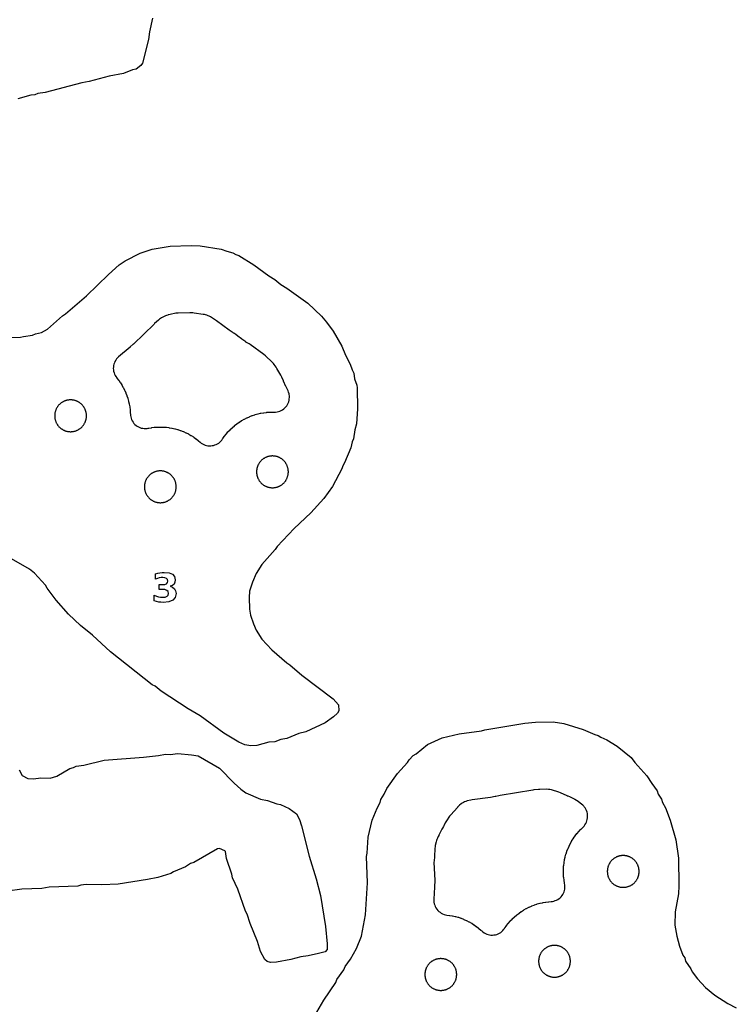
# Model space of a CAD drawing. Header units: millimetres. Extents: x 0 to 2500, y 0 to 1250.
# Tile 137 of 140: x 1190 to 1382, y 345 to 609. Entities that reach past the tile are written whole.
import ezdxf

# ---------------------------------------------------------------- set-up
doc = ezdxf.new("R2010")
doc.units = ezdxf.units.MM
doc.layers.add('CUT', color=1, linetype='Continuous')
doc.layers.add('MARK', color=3, linetype='Continuous')

msp = doc.modelspace()

# ---------------------------------------------------------------- linework, layer by layer
at = {"layer": 'CUT'}
for points in [[(1225.87, 609.23), (1225.01, 605.56), (1224.77, 603.54), (1223.18, 597.21), (1222.68, 596.56), (1221.45, 595.54), (1220.47, 595.37), (1218.04, 594.43), (1214.27, 593.67), (1208.9, 592.26), (1206.95, 591.94), (1197.09, 589.36), (1195.14, 589.07), (1194.32, 588.73), (1193.33, 588.59), (1189.81, 587.58)], [(1187.36, 523.76), (1190.54, 523.82), (1191.36, 524.06), (1193.78, 524.37), (1194.56, 524.75), (1196.17, 525.11), (1197.79, 525.98), (1201.76, 529.6), (1202.56, 530.1), (1208.16, 534.89), (1214.09, 540.64), (1216.96, 543.17), (1218.56, 544.23), (1222.56, 546.29), (1225.76, 547.37), (1230.54, 548.24), (1236.15, 548.38), (1238.57, 548.26), (1244.16, 547.44), (1245.76, 546.84), (1247.36, 546.45), (1248.16, 545.98), (1248.96, 545.73), (1252.96, 543.19), (1256.94, 540.29), (1258.56, 539.29), (1260.16, 537.95), (1261.77, 536.97), (1267.36, 532.96), (1271.03, 529.44), (1272.41, 527.84), (1274.14, 525.45), (1276.46, 521.45), (1277.47, 519.03), (1278.73, 516.64), (1279.24, 515.07), (1279.69, 514.25), (1279.9, 512.66), (1280.46, 511.05), (1280.56, 510.26), (1280.69, 504.65), (1280.42, 500.65), (1279.94, 499.03), (1279.59, 496.65), (1279.2, 495.8), (1278.86, 494.24), (1277.19, 490.25), (1276.71, 489.46), (1276.5, 488.65), (1274.02, 483.85), (1271.64, 480.65), (1268.16, 476.81), (1263.73, 472.64), (1259.16, 467.84), (1258.65, 467.05), (1255.08, 463.04), (1253.56, 460.62), (1252.54, 458.28), (1251.81, 455.87), (1251.66, 454.23), (1251.76, 451.06), (1252.02, 449.45), (1252.81, 447.1), (1253.58, 445.47), (1255.09, 443.01), (1257.74, 440.16), (1261.76, 436.67), (1262.56, 436.19), (1265.76, 433.42), (1274.18, 427.05), (1275.56, 425.45), (1275.66, 423.86), (1275.36, 423.24), (1274.29, 422.25), (1272.06, 420.64), (1266.83, 418.25), (1264.98, 417.8), (1261.77, 416.42), (1260.19, 416.23), (1258.56, 415.61), (1256.93, 415.45), (1253.75, 414.62), (1252.17, 414.51), (1250.56, 414.74), (1248.96, 415.45), (1244.96, 417.93), (1238.56, 422.49), (1235.36, 424.37), (1228.17, 429.12), (1226.57, 430.43), (1225.76, 430.8), (1214.57, 439.68), (1209.77, 444.11), (1206.55, 446.73), (1203.36, 449.74), (1200.11, 453.45), (1197.67, 456.65), (1197.26, 457.49), (1194.29, 460.66), (1192.96, 461.76), (1188.16, 464.5)], [(1269.19, 342.18), (1271.7, 346.42), (1274.84, 351.2), (1275.15, 352.02), (1277.05, 354.57), (1277.36, 355.47), (1278.81, 357.45), (1280.44, 360.24), (1281.75, 363.59), (1282.81, 369.26), (1283.32, 377.8), (1283.05, 384.86), (1283.26, 385.77), (1283.5, 390.08), (1284.57, 394.65), (1285.89, 397.86), (1286.69, 399.31), (1286.95, 400.18), (1287.83, 401.54), (1288.53, 403.12), (1291.35, 407.1), (1294, 410.06), (1294.46, 410.78), (1295.59, 411.91), (1296.33, 412.33), (1299.41, 414.87), (1303.3, 416.65), (1307.86, 417.74), (1313.85, 418.55), (1314.72, 418.8), (1325.4, 420.56), (1328.29, 420.84), (1333, 420.88), (1335.86, 420.5), (1341.05, 418.9), (1344.15, 417.52), (1345.07, 417.26), (1345.74, 416.78), (1347.32, 416.12), (1350.09, 414.38), (1353.86, 411.34), (1354.82, 410.05), (1358.08, 406.5), (1359.38, 404.38), (1360.79, 402.45), (1361.12, 401.58), (1361.98, 400.23), (1362.24, 399.33), (1363.02, 397.88), (1364.33, 394.64), (1365.85, 389.39), (1366.54, 384.42), (1366.63, 377.08), (1366.49, 374.94), (1365.61, 370.12), (1365.54, 366.48), (1366.1, 363.58), (1366.82, 360.92), (1367.7, 358.49), (1368.2, 357.8), (1368.43, 356.85), (1369.79, 354.86), (1370.15, 354.04), (1371.57, 352.16), (1373.79, 349.86), (1376.28, 347.74), (1379.72, 345.57), (1381.99, 344.42)], [(1190.14, 408.09), (1190.94, 406.52), (1192.47, 405.74), (1194.05, 405.71), (1195.93, 405.91), (1198.44, 405.82), (1200.21, 406.39), (1203.75, 408.47), (1204.69, 408.69), (1205.42, 409.06), (1207.47, 409.3), (1212.9, 410.65), (1223.39, 411.48), (1227.42, 411.93), (1229.34, 412.31), (1230.53, 412.2), (1232.61, 412.43), (1236.3, 412.13), (1238.04, 411.83), (1243.73, 408.49), (1247.69, 404.5), (1249.47, 402.91), (1250.79, 401.96), (1254.68, 400.22), (1256.58, 399.83), (1259.08, 398.97), (1260.07, 398.8), (1262.37, 397.71), (1264.34, 396.3), (1265.15, 394.83), (1265.72, 393.13), (1267.74, 384.97), (1269.63, 378.94), (1270.8, 374.45), (1272.11, 366.14), (1272.59, 361.54), (1272.6, 359.98), (1272.04, 359.41), (1270.28, 358.9), (1267.48, 358.31), (1265.48, 358.07), (1262.82, 357.32), (1259.02, 356.59), (1257.39, 356.52), (1256.53, 356.79), (1255.92, 357.3), (1254.71, 359.5), (1253.93, 362.13), (1251.96, 366.92), (1251.17, 369.48), (1250.72, 370.23), (1248.64, 376.12), (1247.27, 379.21), (1247.1, 380.2), (1245.66, 384.39), (1245.4, 386.21), (1245.22, 386.41), (1243.74, 387.03), (1243.25, 386.96), (1236.91, 383.24), (1236.04, 382.97), (1234.65, 382.1), (1231.45, 380.77), (1230.75, 380.34), (1227.28, 379.29), (1224.46, 378.71), (1216.64, 377.48), (1212.27, 377.31), (1208.08, 377.37), (1206.68, 377.22), (1205.86, 376.94), (1198.2, 376.71), (1196.27, 376.35), (1190.85, 376.14), (1187.09, 375.59)]]:
    msp.add_lwpolyline(points, dxfattribs=at)
for points in [[(1217.2, 511.74), (1217.25, 511.66), (1217.62, 511.08), (1217.67, 510.99), (1218.01, 510.39), (1218.05, 510.31), (1218.36, 509.69), (1218.41, 509.61), (1218.68, 508.98), (1218.72, 508.89), (1218.97, 508.25), (1219, 508.15), (1219.22, 507.5), (1219.25, 507.41), (1219.43, 506.74), (1219.45, 506.65), (1219.6, 505.98), (1219.62, 505.88), (1219.74, 505.21), (1219.75, 505.11), (1219.84, 504.43), (1219.85, 504.33), (1219.9, 503.64), (1219.9, 503.55), (1219.91, 503.3), (1219.94, 502.91), (1220.01, 502.52), (1220.11, 502.14), (1220.25, 501.78), (1220.43, 501.43), (1220.64, 501.1), (1220.88, 500.79), (1221.15, 500.5), (1221.45, 500.25), (1221.77, 500.02), (1222.11, 499.83), (1222.47, 499.67), (1222.84, 499.54), (1223.22, 499.46), (1223.61, 499.41), (1224.01, 499.4), (1224.4, 499.43), (1224.71, 499.48), (1224.71, 499.48), (1224.86, 499.51), (1225.53, 499.63), (1225.63, 499.64), (1226.31, 499.73), (1226.41, 499.74), (1227.1, 499.79), (1227.19, 499.79), (1227.88, 499.81), (1227.98, 499.81), (1228.67, 499.79), (1228.76, 499.79), (1229.45, 499.74), (1229.55, 499.73), (1230.23, 499.64), (1230.33, 499.63), (1231, 499.51), (1231.1, 499.49), (1231.77, 499.34), (1231.87, 499.32), (1232.53, 499.13), (1232.62, 499.1), (1233.27, 498.89), (1233.37, 498.86), (1234.01, 498.61), (1234.1, 498.57), (1234.73, 498.29), (1234.82, 498.25), (1235.43, 497.94), (1235.52, 497.9), (1236.11, 497.56), (1236.2, 497.51), (1236.78, 497.14), (1236.86, 497.08), (1237.42, 496.69), (1237.5, 496.63), (1238.04, 496.21), (1238.12, 496.15), (1238.58, 495.74), (1238.88, 495.51), (1239.21, 495.3), (1239.55, 495.13), (1239.9, 494.99), (1240.27, 494.88), (1240.64, 494.81), (1241.02, 494.78), (1241.4, 494.78), (1241.78, 494.82), (1242.16, 494.89), (1242.52, 495), (1242.88, 495.14), (1243.22, 495.32), (1243.54, 495.53), (1243.83, 495.76), (1244.11, 496.03), (1244.36, 496.32), (1244.58, 496.63), (1244.59, 496.66), (1244.65, 496.74), (1245.04, 497.3), (1245.1, 497.38), (1245.52, 497.92), (1245.59, 498), (1246.03, 498.52), (1246.1, 498.59), (1246.57, 499.09), (1246.64, 499.16), (1247.14, 499.63), (1247.21, 499.7), (1247.73, 500.15), (1247.81, 500.21), (1248.35, 500.63), (1248.43, 500.69), (1248.99, 501.08), (1249.07, 501.14), (1249.65, 501.51), (1249.74, 501.56), (1250.34, 501.9), (1250.42, 501.94), (1251.04, 502.25), (1251.13, 502.29), (1251.75, 502.57), (1251.84, 502.61), (1252.49, 502.86), (1252.58, 502.89), (1253.23, 503.1), (1253.32, 503.13), (1253.99, 503.32), (1254.08, 503.34), (1254.75, 503.49), (1254.85, 503.51), (1255.53, 503.63), (1255.62, 503.64), (1256.3, 503.73), (1256.4, 503.74), (1257.09, 503.79), (1257.19, 503.79), (1257.87, 503.81), (1257.97, 503.81), (1258.35, 503.8), (1258.75, 503.81), (1259.14, 503.86), (1259.53, 503.94), (1259.9, 504.07), (1260.26, 504.23), (1260.6, 504.43), (1260.93, 504.65), (1261.22, 504.91), (1261.5, 505.2), (1261.74, 505.51), (1261.95, 505.85), (1262.12, 506.2), (1262.26, 506.57), (1262.36, 506.95), (1262.43, 507.34), (1262.45, 507.74), (1262.44, 508.13), (1262.39, 508.53), (1262.35, 508.73), (1262.25, 509.13), (1262.12, 509.51), (1261.95, 509.88), (1261.58, 510.57), (1261.54, 510.65), (1260.88, 512.05), (1260.84, 512.13), (1260.4, 513.19), (1260.17, 513.65), (1259.13, 515.46), (1258.91, 515.79), (1258.38, 516.52), (1258.17, 516.79), (1258.08, 516.89), (1257.82, 517.17), (1256.03, 518.88), (1255.59, 519.24), (1251.95, 521.86), (1251.7, 522.03), (1250.84, 522.55), (1250.77, 522.59), (1249.74, 523.27), (1249.62, 523.36), (1248.64, 524.12), (1248.58, 524.17), (1248.22, 524.47), (1247.75, 524.81), (1247.51, 524.95), (1247.45, 525), (1246.37, 525.72), (1246.31, 525.76), (1242.92, 528.23), (1242.71, 528.37), (1241.32, 529.26), (1241.01, 529.44), (1240.69, 529.59), (1240.35, 529.71), (1240.01, 529.81), (1239.71, 529.89), (1239.41, 529.95), (1237.02, 530.3), (1236.64, 530.34), (1236.08, 530.36), (1235.8, 530.36), (1232.7, 530.29), (1232.39, 530.27), (1232.08, 530.23), (1230.56, 529.95), (1230, 529.8), (1229.9, 529.77), (1229.61, 529.66), (1229.34, 529.53), (1228.26, 528.98), (1227.97, 528.81), (1227.7, 528.63), (1227.45, 528.42), (1226.39, 527.49), (1226.26, 527.36), (1220.71, 521.98), (1220.66, 521.94), (1219.87, 521.22), (1219.82, 521.18), (1216.76, 518.57), (1216.48, 518.3), (1216.22, 518.01), (1216, 517.69), (1215.8, 517.36), (1215.64, 517), (1215.52, 516.64), (1215.43, 516.26), (1215.37, 515.88), (1215.36, 515.49), (1215.38, 515.1), (1215.44, 514.72), (1215.54, 514.34), (1215.67, 513.98), (1215.84, 513.63), (1216.04, 513.3), (1216.27, 512.99), (1216.32, 512.92), (1216.74, 512.38), (1216.8, 512.3)], [(1208.16, 503.09), (1208.15, 503.23), (1208.14, 503.36), (1208.12, 503.5), (1208.09, 503.64), (1208.06, 503.77), (1208.03, 503.91), (1207.99, 504.04), (1207.95, 504.18), (1207.9, 504.31), (1207.85, 504.44), (1207.79, 504.56), (1207.73, 504.69), (1207.67, 504.81), (1207.6, 504.93), (1207.53, 505.05), (1207.46, 505.17), (1207.38, 505.28), (1207.29, 505.4), (1207.21, 505.51), (1207.12, 505.61), (1207.02, 505.71), (1206.93, 505.81), (1206.83, 505.91), (1206.72, 506), (1206.62, 506.09), (1206.51, 506.18), (1206.4, 506.26), (1206.28, 506.34), (1206.17, 506.42), (1206.05, 506.49), (1205.93, 506.56), (1205.8, 506.62), (1205.68, 506.68), (1205.55, 506.74), (1205.42, 506.79), (1205.29, 506.83), (1205.16, 506.88), (1205.02, 506.91), (1204.89, 506.95), (1204.75, 506.98), (1204.61, 507), (1204.48, 507.02), (1204.34, 507.04), (1204.2, 507.05), (1204.06, 507.06), (1203.92, 507.06), (1203.78, 507.06), (1203.64, 507.05), (1203.51, 507.04), (1203.37, 507.02), (1203.23, 507), (1203.09, 506.98), (1202.96, 506.95), (1202.82, 506.91), (1202.69, 506.88), (1202.56, 506.83), (1202.42, 506.79), (1202.3, 506.74), (1202.17, 506.68), (1202.04, 506.62), (1201.92, 506.56), (1201.8, 506.49), (1201.68, 506.42), (1201.56, 506.34), (1201.45, 506.26), (1201.33, 506.18), (1201.23, 506.09), (1201.12, 506), (1201.02, 505.91), (1200.92, 505.81), (1200.82, 505.71), (1200.73, 505.61), (1200.64, 505.51), (1200.55, 505.4), (1200.47, 505.28), (1200.39, 505.17), (1200.31, 505.05), (1200.24, 504.93), (1200.17, 504.81), (1200.11, 504.69), (1200.05, 504.56), (1200, 504.44), (1199.94, 504.31), (1199.9, 504.18), (1199.85, 504.04), (1199.82, 503.91), (1199.78, 503.77), (1199.75, 503.64), (1199.73, 503.5), (1199.71, 503.36), (1199.69, 503.23), (1199.68, 503.09), (1199.67, 502.95), (1199.67, 502.81), (1199.67, 502.67), (1199.68, 502.53), (1199.69, 502.39), (1199.71, 502.25), (1199.73, 502.12), (1199.75, 501.98), (1199.78, 501.84), (1199.82, 501.71), (1199.85, 501.58), (1199.9, 501.44), (1199.94, 501.31), (1200, 501.18), (1200.05, 501.06), (1200.11, 500.93), (1200.17, 500.81), (1200.24, 500.68), (1200.31, 500.56), (1200.39, 500.45), (1200.47, 500.33), (1200.55, 500.22), (1200.64, 500.11), (1200.73, 500.01), (1200.82, 499.9), (1200.92, 499.8), (1201.02, 499.71), (1201.12, 499.61), (1201.23, 499.52), (1201.33, 499.44), (1201.45, 499.35), (1201.56, 499.28), (1201.68, 499.2), (1201.8, 499.13), (1201.92, 499.06), (1202.04, 499), (1202.17, 498.94), (1202.3, 498.88), (1202.42, 498.83), (1202.56, 498.78), (1202.69, 498.74), (1202.82, 498.7), (1202.96, 498.67), (1203.09, 498.64), (1203.23, 498.62), (1203.37, 498.6), (1203.51, 498.58), (1203.64, 498.57), (1203.78, 498.56), (1203.92, 498.56), (1204.06, 498.56), (1204.2, 498.57), (1204.34, 498.58), (1204.48, 498.6), (1204.61, 498.62), (1204.75, 498.64), (1204.89, 498.67), (1205.02, 498.7), (1205.16, 498.74), (1205.29, 498.78), (1205.42, 498.83), (1205.55, 498.88), (1205.68, 498.94), (1205.8, 499), (1205.93, 499.06), (1206.05, 499.13), (1206.17, 499.2), (1206.28, 499.28), (1206.4, 499.35), (1206.51, 499.44), (1206.62, 499.52), (1206.72, 499.61), (1206.83, 499.71), (1206.93, 499.8), (1207.02, 499.9), (1207.12, 500.01), (1207.21, 500.11), (1207.29, 500.22), (1207.38, 500.33), (1207.46, 500.45), (1207.53, 500.56), (1207.6, 500.68), (1207.67, 500.81), (1207.73, 500.93), (1207.79, 501.06), (1207.85, 501.18), (1207.9, 501.31), (1207.95, 501.44), (1207.99, 501.58), (1208.03, 501.71), (1208.06, 501.84), (1208.09, 501.98), (1208.12, 502.12), (1208.14, 502.25), (1208.15, 502.39), (1208.16, 502.53), (1208.17, 502.67), (1208.17, 502.81), (1208.17, 502.95)], [(1262.17, 487.95), (1262.16, 488.09), (1262.15, 488.23), (1262.14, 488.36), (1262.12, 488.5), (1262.09, 488.64), (1262.06, 488.77), (1262.03, 488.91), (1261.99, 489.04), (1261.95, 489.18), (1261.9, 489.31), (1261.85, 489.44), (1261.79, 489.56), (1261.73, 489.69), (1261.67, 489.81), (1261.6, 489.93), (1261.53, 490.05), (1261.46, 490.17), (1261.38, 490.28), (1261.29, 490.4), (1261.21, 490.51), (1261.12, 490.61), (1261.02, 490.71), (1260.93, 490.81), (1260.83, 490.91), (1260.72, 491), (1260.62, 491.09), (1260.51, 491.18), (1260.4, 491.26), (1260.28, 491.34), (1260.17, 491.42), (1260.05, 491.49), (1259.93, 491.56), (1259.8, 491.62), (1259.68, 491.68), (1259.55, 491.74), (1259.42, 491.79), (1259.29, 491.83), (1259.16, 491.88), (1259.02, 491.91), (1258.89, 491.95), (1258.75, 491.98), (1258.61, 492), (1258.48, 492.02), (1258.34, 492.04), (1258.2, 492.05), (1258.06, 492.06), (1257.92, 492.06), (1257.78, 492.06), (1257.64, 492.05), (1257.51, 492.04), (1257.37, 492.02), (1257.23, 492), (1257.09, 491.98), (1256.96, 491.95), (1256.82, 491.91), (1256.69, 491.88), (1256.56, 491.83), (1256.42, 491.79), (1256.3, 491.74), (1256.17, 491.68), (1256.04, 491.62), (1255.92, 491.56), (1255.8, 491.49), (1255.68, 491.42), (1255.56, 491.34), (1255.45, 491.26), (1255.33, 491.18), (1255.23, 491.09), (1255.12, 491), (1255.02, 490.91), (1254.92, 490.81), (1254.82, 490.71), (1254.73, 490.61), (1254.64, 490.51), (1254.55, 490.4), (1254.47, 490.28), (1254.39, 490.17), (1254.31, 490.05), (1254.24, 489.93), (1254.17, 489.81), (1254.11, 489.69), (1254.05, 489.56), (1254, 489.44), (1253.94, 489.31), (1253.9, 489.18), (1253.85, 489.04), (1253.82, 488.91), (1253.78, 488.77), (1253.75, 488.64), (1253.73, 488.5), (1253.71, 488.36), (1253.69, 488.23), (1253.68, 488.09), (1253.67, 487.95), (1253.67, 487.81), (1253.67, 487.67), (1253.68, 487.53), (1253.69, 487.39), (1253.71, 487.25), (1253.73, 487.12), (1253.75, 486.98), (1253.78, 486.84), (1253.82, 486.71), (1253.85, 486.58), (1253.9, 486.44), (1253.94, 486.31), (1254, 486.18), (1254.05, 486.06), (1254.11, 485.93), (1254.17, 485.81), (1254.24, 485.68), (1254.31, 485.56), (1254.39, 485.45), (1254.47, 485.33), (1254.55, 485.22), (1254.64, 485.11), (1254.73, 485.01), (1254.82, 484.9), (1254.92, 484.8), (1255.02, 484.71), (1255.12, 484.61), (1255.23, 484.52), (1255.33, 484.44), (1255.45, 484.35), (1255.56, 484.28), (1255.68, 484.2), (1255.8, 484.13), (1255.92, 484.06), (1256.04, 484), (1256.17, 483.94), (1256.3, 483.88), (1256.42, 483.83), (1256.56, 483.78), (1256.69, 483.74), (1256.82, 483.7), (1256.96, 483.67), (1257.09, 483.64), (1257.23, 483.62), (1257.37, 483.6), (1257.51, 483.58), (1257.64, 483.57), (1257.78, 483.56), (1257.92, 483.56), (1258.06, 483.56), (1258.2, 483.57), (1258.34, 483.58), (1258.48, 483.6), (1258.61, 483.62), (1258.75, 483.64), (1258.89, 483.67), (1259.02, 483.7), (1259.16, 483.74), (1259.29, 483.78), (1259.42, 483.83), (1259.55, 483.88), (1259.68, 483.94), (1259.8, 484), (1259.93, 484.06), (1260.05, 484.13), (1260.17, 484.2), (1260.28, 484.28), (1260.4, 484.35), (1260.51, 484.44), (1260.62, 484.52), (1260.72, 484.61), (1260.83, 484.71), (1260.93, 484.8), (1261.02, 484.9), (1261.12, 485.01), (1261.21, 485.11), (1261.29, 485.22), (1261.38, 485.33), (1261.46, 485.45), (1261.53, 485.56), (1261.6, 485.68), (1261.67, 485.81), (1261.73, 485.93), (1261.79, 486.06), (1261.85, 486.18), (1261.9, 486.31), (1261.95, 486.44), (1261.99, 486.58), (1262.03, 486.71), (1262.06, 486.84), (1262.09, 486.98), (1262.12, 487.12), (1262.14, 487.25), (1262.15, 487.39), (1262.16, 487.53), (1262.17, 487.67), (1262.17, 487.81)], [(1232.16, 484.23), (1232.14, 484.36), (1232.12, 484.5), (1232.1, 484.64), (1232.07, 484.77), (1232.04, 484.91), (1232, 485.04), (1231.95, 485.18), (1231.91, 485.31), (1231.86, 485.44), (1231.8, 485.56), (1231.74, 485.69), (1231.68, 485.81), (1231.61, 485.93), (1231.54, 486.05), (1231.46, 486.17), (1231.38, 486.28), (1231.3, 486.4), (1231.22, 486.51), (1231.13, 486.61), (1231.03, 486.71), (1230.94, 486.81), (1230.84, 486.91), (1230.73, 487), (1230.63, 487.09), (1230.52, 487.18), (1230.41, 487.26), (1230.29, 487.34), (1230.17, 487.42), (1230.06, 487.49), (1229.93, 487.56), (1229.81, 487.62), (1229.68, 487.68), (1229.56, 487.74), (1229.43, 487.79), (1229.3, 487.83), (1229.16, 487.88), (1229.03, 487.91), (1228.9, 487.95), (1228.76, 487.98), (1228.62, 488), (1228.49, 488.02), (1228.35, 488.04), (1228.21, 488.05), (1228.07, 488.06), (1227.93, 488.06), (1227.79, 488.06), (1227.65, 488.05), (1227.51, 488.04), (1227.38, 488.02), (1227.24, 488), (1227.1, 487.98), (1226.97, 487.95), (1226.83, 487.91), (1226.7, 487.88), (1226.56, 487.83), (1226.43, 487.79), (1226.3, 487.74), (1226.18, 487.68), (1226.05, 487.62), (1225.93, 487.56), (1225.81, 487.49), (1225.69, 487.42), (1225.57, 487.34), (1225.45, 487.26), (1225.34, 487.18), (1225.23, 487.09), (1225.13, 487), (1225.03, 486.91), (1224.93, 486.81), (1224.83, 486.71), (1224.74, 486.61), (1224.65, 486.51), (1224.56, 486.4), (1224.48, 486.28), (1224.4, 486.17), (1224.32, 486.05), (1224.25, 485.93), (1224.18, 485.81), (1224.12, 485.69), (1224.06, 485.56), (1224, 485.44), (1223.95, 485.31), (1223.91, 485.18), (1223.86, 485.04), (1223.83, 484.91), (1223.79, 484.77), (1223.76, 484.64), (1223.74, 484.5), (1223.72, 484.36), (1223.7, 484.23), (1223.69, 484.09), (1223.68, 483.95), (1223.68, 483.81), (1223.68, 483.67), (1223.69, 483.53), (1223.7, 483.39), (1223.72, 483.25), (1223.74, 483.12), (1223.76, 482.98), (1223.79, 482.84), (1223.83, 482.71), (1223.86, 482.58), (1223.91, 482.44), (1223.95, 482.31), (1224, 482.18), (1224.06, 482.06), (1224.12, 481.93), (1224.18, 481.81), (1224.25, 481.68), (1224.32, 481.56), (1224.4, 481.45), (1224.48, 481.33), (1224.56, 481.22), (1224.65, 481.11), (1224.74, 481.01), (1224.83, 480.9), (1224.93, 480.8), (1225.03, 480.71), (1225.13, 480.61), (1225.23, 480.52), (1225.34, 480.44), (1225.45, 480.35), (1225.57, 480.28), (1225.69, 480.2), (1225.81, 480.13), (1225.93, 480.06), (1226.05, 480), (1226.18, 479.94), (1226.3, 479.88), (1226.43, 479.83), (1226.56, 479.78), (1226.7, 479.74), (1226.83, 479.7), (1226.97, 479.67), (1227.1, 479.64), (1227.24, 479.62), (1227.38, 479.6), (1227.51, 479.58), (1227.65, 479.57), (1227.79, 479.56), (1227.93, 479.56), (1228.07, 479.56), (1228.21, 479.57), (1228.35, 479.58), (1228.49, 479.6), (1228.62, 479.62), (1228.76, 479.64), (1228.9, 479.67), (1229.03, 479.7), (1229.16, 479.74), (1229.3, 479.78), (1229.43, 479.83), (1229.56, 479.88), (1229.68, 479.94), (1229.81, 480), (1229.93, 480.06), (1230.06, 480.13), (1230.17, 480.2), (1230.29, 480.28), (1230.41, 480.35), (1230.52, 480.44), (1230.63, 480.52), (1230.73, 480.61), (1230.84, 480.71), (1230.94, 480.8), (1231.03, 480.9), (1231.13, 481.01), (1231.22, 481.11), (1231.3, 481.22), (1231.38, 481.33), (1231.46, 481.45), (1231.54, 481.56), (1231.61, 481.68), (1231.68, 481.81), (1231.74, 481.93), (1231.8, 482.06), (1231.86, 482.18), (1231.91, 482.31), (1231.95, 482.44), (1232, 482.58), (1232.04, 482.71), (1232.07, 482.84), (1232.1, 482.98), (1232.12, 483.12), (1232.14, 483.25), (1232.16, 483.39), (1232.17, 483.53), (1232.18, 483.67), (1232.18, 483.81), (1232.18, 483.95), (1232.17, 484.09)], [(1306.12, 368.99), (1306.79, 368.84), (1306.88, 368.82), (1307.55, 368.63), (1307.64, 368.61), (1308.29, 368.39), (1308.38, 368.36), (1309.03, 368.11), (1309.12, 368.07), (1309.74, 367.79), (1309.83, 367.75), (1310.45, 367.44), (1310.53, 367.4), (1311.13, 367.06), (1311.22, 367.01), (1311.8, 366.64), (1311.88, 366.59), (1312.44, 366.19), (1312.52, 366.13), (1313.06, 365.71), (1313.14, 365.65), (1313.66, 365.2), (1313.73, 365.13), (1313.91, 364.96), (1314.2, 364.71), (1314.52, 364.48), (1314.87, 364.29), (1315.22, 364.13), (1315.6, 364.01), (1315.98, 363.92), (1316.37, 363.87), (1316.76, 363.86), (1317.15, 363.89), (1317.54, 363.96), (1317.92, 364.06), (1318.28, 364.2), (1318.64, 364.38), (1318.97, 364.59), (1319.28, 364.83), (1319.56, 365.1), (1319.82, 365.4), (1320, 365.66), (1320, 365.66), (1320.08, 365.78), (1320.48, 366.34), (1320.54, 366.42), (1320.96, 366.96), (1321.02, 367.04), (1321.47, 367.56), (1321.54, 367.63), (1322.01, 368.13), (1322.08, 368.2), (1322.58, 368.67), (1322.65, 368.74), (1323.17, 369.19), (1323.25, 369.25), (1323.79, 369.67), (1323.87, 369.73), (1324.43, 370.13), (1324.51, 370.18), (1325.09, 370.55), (1325.18, 370.6), (1325.77, 370.94), (1325.86, 370.98), (1326.48, 371.29), (1326.56, 371.34), (1327.19, 371.61), (1327.28, 371.65), (1327.92, 371.9), (1328.02, 371.93), (1328.67, 372.15), (1328.76, 372.18), (1329.42, 372.36), (1329.52, 372.38), (1330.19, 372.53), (1330.29, 372.55), (1330.96, 372.67), (1331.06, 372.68), (1331.74, 372.77), (1331.84, 372.78), (1332.45, 372.82), (1332.83, 372.87), (1333.21, 372.95), (1333.57, 373.07), (1333.92, 373.22), (1334.25, 373.4), (1334.57, 373.62), (1334.86, 373.86), (1335.13, 374.13), (1335.37, 374.43), (1335.59, 374.75), (1335.77, 375.08), (1335.92, 375.43), (1336.03, 375.8), (1336.11, 376.17), (1336.15, 376.55), (1336.16, 376.93), (1336.13, 377.31), (1336.06, 377.69), (1336.06, 377.72), (1336.04, 377.81), (1335.92, 378.49), (1335.91, 378.59), (1335.82, 379.27), (1335.81, 379.37), (1335.76, 380.05), (1335.76, 380.15), (1335.74, 380.84), (1335.74, 380.94), (1335.76, 381.62), (1335.76, 381.72), (1335.81, 382.41), (1335.82, 382.5), (1335.91, 383.19), (1335.92, 383.28), (1336.04, 383.96), (1336.06, 384.06), (1336.21, 384.73), (1336.23, 384.82), (1336.41, 385.48), (1336.44, 385.58), (1336.66, 386.23), (1336.69, 386.32), (1336.94, 386.96), (1336.98, 387.06), (1337.25, 387.68), (1337.3, 387.77), (1337.61, 388.39), (1337.65, 388.47), (1337.99, 389.07), (1338.04, 389.15), (1338.41, 389.74), (1338.46, 389.82), (1338.86, 390.38), (1338.92, 390.46), (1339.34, 391), (1339.4, 391.07), (1339.85, 391.6), (1339.92, 391.67), (1340.39, 392.17), (1340.46, 392.24), (1340.99, 392.74), (1341.26, 393.03), (1341.51, 393.34), (1341.72, 393.68), (1341.9, 394.04), (1342.04, 394.42), (1342.14, 394.8), (1342.21, 395.2), (1342.23, 395.6), (1342.21, 396), (1342.16, 396.4), (1342.06, 396.79), (1341.93, 397.16), (1341.75, 397.52), (1341.55, 397.87), (1341.31, 398.19), (1341.18, 398.34), (1340.91, 398.64), (1340.61, 398.9), (1339.82, 399.54), (1339.43, 399.82), (1339.28, 399.91), (1338.8, 400.17), (1338.74, 400.2), (1337.42, 400.84), (1337.04, 401), (1336.88, 401.06), (1336.75, 401.11), (1334.94, 401.92), (1334.49, 402.09), (1332.53, 402.69), (1332.14, 402.79), (1331.73, 402.85), (1331.33, 402.86), (1329.41, 402.85), (1329.06, 402.83), (1327.86, 402.71), (1327.59, 402.68), (1318.81, 401.23), (1318.48, 401.16), (1317.66, 400.96), (1317.51, 400.92), (1316.28, 400.71), (1316.21, 400.7), (1311.37, 400.05), (1310.97, 399.98), (1309.99, 399.74), (1309.64, 399.64), (1309.3, 399.51), (1308.98, 399.35), (1308.67, 399.16), (1308.38, 398.94), (1307.93, 398.58), (1307.68, 398.34), (1307.44, 398.09), (1307.4, 398.04), (1305.59, 396.02), (1305.31, 395.68), (1304.45, 394.46), (1304.27, 394.18), (1304.11, 393.89), (1303.72, 393.08), (1303.64, 392.94), (1303.37, 392.48), (1303.22, 392.19), (1302.46, 390.63), (1302.41, 390.54), (1302.25, 390.24), (1302.05, 389.83), (1301.89, 389.44), (1301.78, 389.14), (1301.69, 388.83), (1301.46, 387.85), (1301.4, 387.51), (1301.36, 387.16), (1301.23, 384.81), (1301.23, 384.73), (1301.14, 383.84), (1301.12, 383.29), (1301.31, 378.56), (1301.31, 378.46), (1301.29, 376.76), (1301.29, 376.66), (1301.09, 373.44), (1301.09, 373.03), (1301.12, 372.63), (1301.2, 372.24), (1301.32, 371.85), (1301.47, 371.48), (1301.66, 371.13), (1301.88, 370.79), (1302.14, 370.48), (1302.43, 370.2), (1302.74, 369.95), (1303.08, 369.73), (1303.44, 369.55), (1303.81, 369.4), (1304.2, 369.29), (1304.6, 369.22), (1305.25, 369.14), (1305.34, 369.13), (1306.02, 369.01)], [(1354.64, 383.99), (1354.54, 384.08), (1354.43, 384.17), (1354.33, 384.26), (1354.21, 384.34), (1354.1, 384.42), (1353.98, 384.5), (1353.86, 384.57), (1353.74, 384.64), (1353.62, 384.7), (1353.49, 384.76), (1353.37, 384.81), (1353.24, 384.87), (1353.1, 384.91), (1352.97, 384.95), (1352.84, 384.99), (1352.7, 385.03), (1352.57, 385.06), (1352.43, 385.08), (1352.29, 385.1), (1352.16, 385.12), (1352.02, 385.13), (1351.88, 385.14), (1351.74, 385.14), (1351.6, 385.14), (1351.46, 385.13), (1351.32, 385.12), (1351.18, 385.1), (1351.05, 385.08), (1350.91, 385.06), (1350.77, 385.03), (1350.64, 384.99), (1350.5, 384.95), (1350.37, 384.91), (1350.24, 384.87), (1350.11, 384.81), (1349.98, 384.76), (1349.86, 384.7), (1349.74, 384.64), (1349.61, 384.57), (1349.49, 384.5), (1349.38, 384.42), (1349.26, 384.34), (1349.15, 384.26), (1349.04, 384.17), (1348.94, 384.08), (1348.83, 383.99), (1348.73, 383.89), (1348.64, 383.79), (1348.54, 383.69), (1348.45, 383.58), (1348.37, 383.47), (1348.28, 383.36), (1348.2, 383.25), (1348.13, 383.13), (1348.06, 383.01), (1347.99, 382.89), (1347.93, 382.77), (1347.87, 382.64), (1347.81, 382.51), (1347.76, 382.38), (1347.71, 382.25), (1347.67, 382.12), (1347.63, 381.99), (1347.6, 381.85), (1347.57, 381.72), (1347.55, 381.58), (1347.52, 381.44), (1347.51, 381.3), (1347.5, 381.17), (1347.49, 381.03), (1347.49, 380.89), (1347.49, 380.75), (1347.5, 380.61), (1347.51, 380.47), (1347.52, 380.33), (1347.55, 380.2), (1347.57, 380.06), (1347.6, 379.92), (1347.63, 379.79), (1347.67, 379.65), (1347.71, 379.52), (1347.76, 379.39), (1347.81, 379.26), (1347.87, 379.13), (1347.93, 379.01), (1347.99, 378.88), (1348.06, 378.76), (1348.13, 378.64), (1348.2, 378.53), (1348.28, 378.41), (1348.37, 378.3), (1348.45, 378.19), (1348.54, 378.09), (1348.64, 377.98), (1348.73, 377.88), (1348.83, 377.79), (1348.94, 377.69), (1349.04, 377.6), (1349.15, 377.52), (1349.26, 377.43), (1349.38, 377.35), (1349.49, 377.28), (1349.61, 377.21), (1349.74, 377.14), (1349.86, 377.08), (1349.98, 377.02), (1350.11, 376.96), (1350.24, 376.91), (1350.37, 376.86), (1350.5, 376.82), (1350.64, 376.78), (1350.77, 376.75), (1350.91, 376.72), (1351.05, 376.69), (1351.18, 376.67), (1351.32, 376.66), (1351.46, 376.65), (1351.6, 376.64), (1351.74, 376.64), (1351.88, 376.64), (1352.02, 376.65), (1352.16, 376.66), (1352.29, 376.67), (1352.43, 376.69), (1352.57, 376.72), (1352.7, 376.75), (1352.84, 376.78), (1352.97, 376.82), (1353.1, 376.86), (1353.24, 376.91), (1353.37, 376.96), (1353.49, 377.02), (1353.62, 377.08), (1353.74, 377.14), (1353.86, 377.21), (1353.98, 377.28), (1354.1, 377.35), (1354.21, 377.43), (1354.33, 377.52), (1354.43, 377.6), (1354.54, 377.69), (1354.64, 377.79), (1354.74, 377.88), (1354.84, 377.98), (1354.93, 378.09), (1355.02, 378.19), (1355.11, 378.3), (1355.19, 378.41), (1355.27, 378.53), (1355.35, 378.64), (1355.42, 378.76), (1355.49, 378.88), (1355.55, 379.01), (1355.61, 379.13), (1355.67, 379.26), (1355.72, 379.39), (1355.76, 379.52), (1355.81, 379.65), (1355.84, 379.79), (1355.88, 379.92), (1355.91, 380.06), (1355.93, 380.2), (1355.95, 380.33), (1355.97, 380.47), (1355.98, 380.61), (1355.99, 380.75), (1355.99, 380.89), (1355.99, 381.03), (1355.98, 381.17), (1355.97, 381.3), (1355.95, 381.44), (1355.93, 381.58), (1355.91, 381.72), (1355.88, 381.85), (1355.84, 381.99), (1355.81, 382.12), (1355.76, 382.25), (1355.72, 382.38), (1355.67, 382.51), (1355.61, 382.64), (1355.55, 382.77), (1355.49, 382.89), (1355.42, 383.01), (1355.35, 383.13), (1355.27, 383.25), (1355.19, 383.36), (1355.11, 383.47), (1355.02, 383.58), (1354.93, 383.69), (1354.84, 383.79), (1354.74, 383.89)], [(1336.06, 360.14), (1335.95, 360.22), (1335.84, 360.31), (1335.72, 360.39), (1335.6, 360.46), (1335.48, 360.53), (1335.36, 360.6), (1335.24, 360.66), (1335.11, 360.72), (1334.99, 360.78), (1334.86, 360.83), (1334.73, 360.88), (1334.59, 360.92), (1334.46, 360.96), (1334.32, 360.99), (1334.19, 361.02), (1334.05, 361.05), (1333.91, 361.07), (1333.78, 361.08), (1333.64, 361.09), (1333.5, 361.1), (1333.36, 361.1), (1333.22, 361.1), (1333.08, 361.09), (1332.94, 361.08), (1332.81, 361.07), (1332.67, 361.05), (1332.53, 361.02), (1332.39, 360.99), (1332.26, 360.96), (1332.13, 360.92), (1331.99, 360.88), (1331.86, 360.83), (1331.73, 360.78), (1331.61, 360.72), (1331.48, 360.66), (1331.36, 360.6), (1331.23, 360.53), (1331.12, 360.46), (1331, 360.39), (1330.88, 360.31), (1330.77, 360.22), (1330.66, 360.14), (1330.56, 360.05), (1330.45, 359.95), (1330.35, 359.86), (1330.26, 359.76), (1330.16, 359.65), (1330.07, 359.55), (1329.99, 359.44), (1329.91, 359.33), (1329.83, 359.21), (1329.75, 359.1), (1329.68, 358.98), (1329.61, 358.86), (1329.55, 358.73), (1329.49, 358.61), (1329.43, 358.48), (1329.38, 358.35), (1329.34, 358.22), (1329.29, 358.09), (1329.25, 357.95), (1329.22, 357.82), (1329.19, 357.68), (1329.17, 357.54), (1329.15, 357.41), (1329.13, 357.27), (1329.12, 357.13), (1329.11, 356.99), (1329.11, 356.85), (1329.11, 356.71), (1329.12, 356.57), (1329.13, 356.44), (1329.15, 356.3), (1329.17, 356.16), (1329.19, 356.02), (1329.22, 355.89), (1329.25, 355.75), (1329.29, 355.62), (1329.34, 355.49), (1329.38, 355.35), (1329.43, 355.23), (1329.49, 355.1), (1329.55, 354.97), (1329.61, 354.85), (1329.68, 354.73), (1329.75, 354.61), (1329.83, 354.49), (1329.91, 354.38), (1329.99, 354.26), (1330.07, 354.16), (1330.16, 354.05), (1330.26, 353.95), (1330.35, 353.85), (1330.45, 353.75), (1330.56, 353.66), (1330.66, 353.57), (1330.77, 353.48), (1330.88, 353.4), (1331, 353.32), (1331.12, 353.24), (1331.23, 353.17), (1331.36, 353.1), (1331.48, 353.04), (1331.61, 352.98), (1331.73, 352.93), (1331.86, 352.87), (1331.99, 352.83), (1332.13, 352.78), (1332.26, 352.75), (1332.39, 352.71), (1332.53, 352.68), (1332.67, 352.66), (1332.81, 352.64), (1332.94, 352.62), (1333.08, 352.61), (1333.22, 352.6), (1333.36, 352.6), (1333.5, 352.6), (1333.64, 352.61), (1333.78, 352.62), (1333.91, 352.64), (1334.05, 352.66), (1334.19, 352.68), (1334.32, 352.71), (1334.46, 352.75), (1334.59, 352.78), (1334.73, 352.83), (1334.86, 352.87), (1334.99, 352.93), (1335.11, 352.98), (1335.24, 353.04), (1335.36, 353.1), (1335.48, 353.17), (1335.6, 353.24), (1335.72, 353.32), (1335.84, 353.4), (1335.95, 353.48), (1336.06, 353.57), (1336.16, 353.66), (1336.27, 353.75), (1336.37, 353.85), (1336.46, 353.95), (1336.56, 354.05), (1336.65, 354.16), (1336.73, 354.26), (1336.81, 354.38), (1336.89, 354.49), (1336.97, 354.61), (1337.04, 354.73), (1337.11, 354.85), (1337.17, 354.97), (1337.23, 355.1), (1337.29, 355.23), (1337.34, 355.35), (1337.38, 355.49), (1337.43, 355.62), (1337.46, 355.75), (1337.5, 355.89), (1337.53, 356.02), (1337.55, 356.16), (1337.57, 356.3), (1337.59, 356.44), (1337.6, 356.57), (1337.61, 356.71), (1337.61, 356.85), (1337.61, 356.99), (1337.6, 357.13), (1337.59, 357.27), (1337.57, 357.41), (1337.55, 357.54), (1337.53, 357.68), (1337.5, 357.82), (1337.46, 357.95), (1337.43, 358.09), (1337.38, 358.22), (1337.34, 358.35), (1337.29, 358.48), (1337.23, 358.61), (1337.17, 358.73), (1337.11, 358.86), (1337.04, 358.98), (1336.97, 359.1), (1336.89, 359.21), (1336.81, 359.33), (1336.73, 359.44), (1336.65, 359.55), (1336.56, 359.65), (1336.46, 359.76), (1336.37, 359.86), (1336.27, 359.95), (1336.16, 360.05)], [(1305.75, 356.51), (1305.64, 356.6), (1305.54, 356.68), (1305.42, 356.76), (1305.31, 356.84), (1305.19, 356.92), (1305.07, 356.99), (1304.95, 357.06), (1304.83, 357.12), (1304.7, 357.18), (1304.57, 357.24), (1304.45, 357.29), (1304.31, 357.33), (1304.18, 357.38), (1304.05, 357.42), (1303.91, 357.45), (1303.78, 357.48), (1303.64, 357.5), (1303.5, 357.52), (1303.36, 357.54), (1303.23, 357.55), (1303.09, 357.56), (1302.95, 357.56), (1302.81, 357.56), (1302.67, 357.55), (1302.53, 357.54), (1302.39, 357.52), (1302.26, 357.5), (1302.12, 357.48), (1301.98, 357.45), (1301.85, 357.42), (1301.71, 357.38), (1301.58, 357.33), (1301.45, 357.29), (1301.32, 357.24), (1301.19, 357.18), (1301.07, 357.12), (1300.94, 357.06), (1300.82, 356.99), (1300.7, 356.92), (1300.59, 356.84), (1300.47, 356.76), (1300.36, 356.68), (1300.25, 356.6), (1300.15, 356.51), (1300.04, 356.41), (1299.94, 356.32), (1299.85, 356.22), (1299.75, 356.11), (1299.66, 356.01), (1299.58, 355.9), (1299.49, 355.79), (1299.41, 355.67), (1299.34, 355.55), (1299.27, 355.44), (1299.2, 355.31), (1299.14, 355.19), (1299.08, 355.06), (1299.02, 354.94), (1298.97, 354.81), (1298.92, 354.68), (1298.88, 354.54), (1298.84, 354.41), (1298.81, 354.28), (1298.78, 354.14), (1298.76, 354), (1298.73, 353.87), (1298.72, 353.73), (1298.71, 353.59), (1298.7, 353.45), (1298.7, 353.31), (1298.7, 353.17), (1298.71, 353.03), (1298.72, 352.89), (1298.73, 352.76), (1298.76, 352.62), (1298.78, 352.48), (1298.81, 352.35), (1298.84, 352.21), (1298.88, 352.08), (1298.92, 351.94), (1298.97, 351.81), (1299.02, 351.68), (1299.08, 351.56), (1299.14, 351.43), (1299.2, 351.31), (1299.27, 351.19), (1299.34, 351.07), (1299.41, 350.95), (1299.49, 350.83), (1299.58, 350.72), (1299.66, 350.61), (1299.75, 350.51), (1299.85, 350.41), (1299.94, 350.31), (1300.04, 350.21), (1300.15, 350.12), (1300.25, 350.03), (1300.36, 349.94), (1300.47, 349.86), (1300.59, 349.78), (1300.7, 349.7), (1300.82, 349.63), (1300.94, 349.56), (1301.07, 349.5), (1301.19, 349.44), (1301.32, 349.38), (1301.45, 349.33), (1301.58, 349.29), (1301.71, 349.24), (1301.85, 349.21), (1301.98, 349.17), (1302.12, 349.14), (1302.26, 349.12), (1302.39, 349.1), (1302.53, 349.08), (1302.67, 349.07), (1302.81, 349.06), (1302.95, 349.06), (1303.09, 349.06), (1303.23, 349.07), (1303.36, 349.08), (1303.5, 349.1), (1303.64, 349.12), (1303.78, 349.14), (1303.91, 349.17), (1304.05, 349.21), (1304.18, 349.24), (1304.31, 349.29), (1304.45, 349.33), (1304.57, 349.38), (1304.7, 349.44), (1304.83, 349.5), (1304.95, 349.56), (1305.07, 349.63), (1305.19, 349.7), (1305.31, 349.78), (1305.42, 349.86), (1305.54, 349.94), (1305.64, 350.03), (1305.75, 350.12), (1305.85, 350.21), (1305.95, 350.31), (1306.05, 350.41), (1306.14, 350.51), (1306.23, 350.61), (1306.32, 350.72), (1306.4, 350.83), (1306.48, 350.95), (1306.56, 351.07), (1306.63, 351.19), (1306.7, 351.31), (1306.76, 351.43), (1306.82, 351.56), (1306.87, 351.68), (1306.93, 351.81), (1306.97, 351.94), (1307.02, 352.08), (1307.05, 352.21), (1307.09, 352.35), (1307.12, 352.48), (1307.14, 352.62), (1307.16, 352.76), (1307.18, 352.89), (1307.19, 353.03), (1307.2, 353.17), (1307.2, 353.31), (1307.2, 353.45), (1307.19, 353.59), (1307.18, 353.73), (1307.16, 353.87), (1307.14, 354), (1307.12, 354.14), (1307.09, 354.28), (1307.05, 354.41), (1307.02, 354.54), (1306.97, 354.68), (1306.93, 354.81), (1306.87, 354.94), (1306.82, 355.06), (1306.76, 355.19), (1306.7, 355.31), (1306.63, 355.44), (1306.56, 355.55), (1306.48, 355.67), (1306.4, 355.79), (1306.32, 355.9), (1306.23, 356.01), (1306.14, 356.11), (1306.05, 356.22), (1305.95, 356.32), (1305.85, 356.41)]]:
    msp.add_lwpolyline(points, close=True, dxfattribs=at)
at = {"layer": 'MARK'}
msp.add_lwpolyline([(1230.53, 457.2), (1231.22, 456.92), (1231.72, 456.5), (1232.02, 455.93), (1232.13, 455.23), (1231.91, 454.22), (1231.25, 453.48), (1230.17, 453.04), (1228.69, 452.89), (1228.09, 452.91), (1227.49, 452.98), (1226.9, 453.1), (1226.32, 453.27), (1226.32, 454.8), (1226.87, 454.56), (1227.42, 454.38), (1227.97, 454.28), (1228.5, 454.24), (1229.2, 454.31), (1229.72, 454.51), (1230.03, 454.85), (1230.14, 455.3), (1230.03, 455.76), (1229.71, 456.1), (1229.17, 456.3), (1228.43, 456.37), (1227.64, 456.37), (1227.64, 457.65), (1228.47, 457.65), (1229.13, 457.71), (1229.59, 457.88), (1229.86, 458.18), (1229.96, 458.6), (1229.87, 458.99), (1229.6, 459.29), (1229.17, 459.47), (1228.59, 459.53), (1228.11, 459.5), (1227.62, 459.42), (1227.13, 459.29), (1226.65, 459.1), (1226.65, 460.56), (1227.23, 460.7), (1227.81, 460.8), (1228.39, 460.87), (1228.95, 460.89), (1230.26, 460.76), (1231.2, 460.39), (1231.76, 459.78), (1231.94, 458.91), (1231.85, 458.29), (1231.59, 457.8), (1231.15, 457.43), (1230.53, 457.2)], close=True, dxfattribs=at)

doc.saveas('drawing.dxf')
